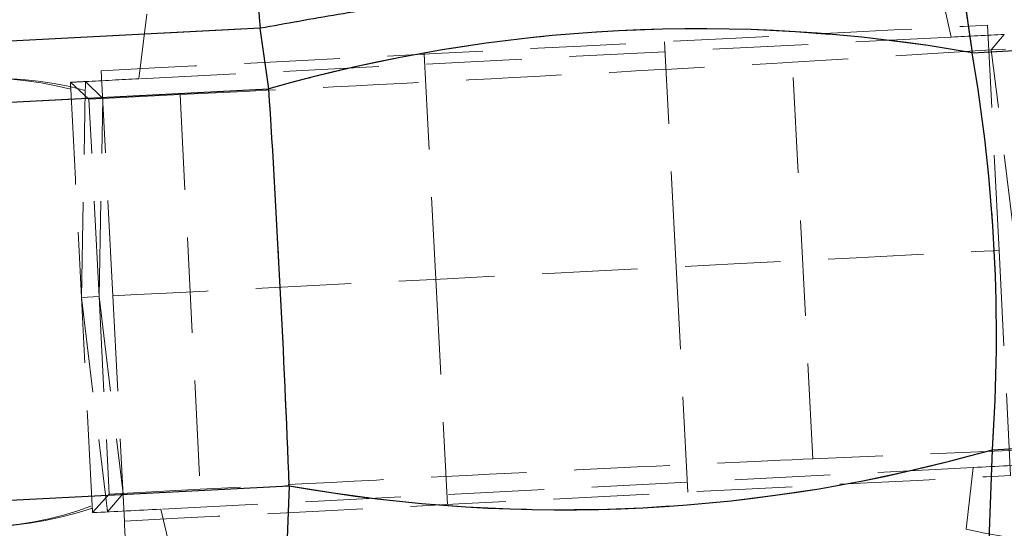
# Model space of a CAD drawing. Header units: millimetres. Extents: x 60 to 406, y 6 to 289.
# Tile 25 of 43: x 152.96 to 166.05, y 274.36 to 281.12. Entities that reach past the tile are written whole.
import ezdxf

# ---------------------------------------------------------------- set-up
doc = ezdxf.new("R2010")
doc.units = ezdxf.units.MM
doc.linetypes.add('HIDDEN', pattern=[1.905, 1.27, -0.635])
doc.layers.add('FORMATO', color=179, linetype='Continuous')
doc.styles.add('SLDTEXTSTYLE0', font='TXT', dxfattribs={"width": 0.75})
doc.dimstyles.new('SLDDIMSTYLE0', dxfattribs={"dimtxt": 3.5, "dimasz": 3.302, "dimexe": 0, "dimexo": 0.0625, "dimgap": 0.875, "dimtad": 1, "dimdec": 0, "dimrnd": 1e-09, "dimzin": 12, "dimdsep": 46, "dimtxsty": 'SLDTEXTSTYLE0', "dimsah": 1, "dimcen": 0.09, "dimadec": 0, "dimazin": 3, "dimtfac": 1, "dimtdec": 0, "dimtofl": 0, "dimtmove": 0, "dimatfit": 3, "dimfxl": 0, "dimfrac": 2, "dimtolj": 1, "dimtzin": 12, "dimarcsym": 0})

# ---------------------------------------------------------------- blocks, each defined once
blk = doc.blocks.new('_D_1')
at = {"layer": 'FORMATO'}
for p, q in [((166.395, 288.663), (205.622, 288.663)), ((204.622, 288.663), (204.622, 168.742)), ((190.86, 168.742), (205.622, 168.742))]:
    blk.add_line(p, q, dxfattribs=at)
for points in [[(204.622, 288.663), (204.114, 285.361), (205.13, 285.361)], [(204.622, 168.742), (205.13, 172.044), (204.114, 172.044)]]:
    blk.add_solid(points, dxfattribs=at)
at = {"layer": 'FORMATO', "insert": (200.11, 228.98), "char_height": 3.5, "attachment_point": 1, "rotation": 90, "style": 'SLDTEXTSTYLE0'}
blk.add_mtext('120', dxfattribs=at)

msp = doc.modelspace()

# ---------------------------------------------------------------- linework, layer by layer
at = {"color": 7, "linetype": 'Continuous', "lineweight": 25}
for p, q in [((165.453379, 281.883394), (165.622355, 280.68423)), ((156.158179, 281.010156), (150.63582, 280.727935)), ((156.271804, 280.203802), (156.158179, 281.010156)), ((165.622355, 280.68423), (169.966966, 280.907464)), ((150.510128, 279.90776), (156.271804, 280.203802)), ((165.893675, 275.403609), (170.238285, 275.626843)), ((165.84849, 274.193448), (165.893675, 275.403609)), ((150.781449, 274.627139), (156.543124, 274.92318)), ((156.543124, 274.92318), (156.512739, 274.10942))]:
    msp.add_line(p, q, dxfattribs=at)
at = {"color": 7, "linetype": 'HIDDEN', "lineweight": 18}
for p, q in [((165.453379, 281.883394), (165.622355, 280.68423)), ((165.168045, 281.700355), (165.344606, 280.89348)), ((154.542928, 280.338486), (154.64938, 281.198186)), ((156.158179, 281.010156), (150.63582, 280.727935)), ((156.271804, 280.203802), (156.158179, 281.010156)), ((165.981911, 278.055427), (165.827973, 281.051477)), ((165.344606, 280.89348), (154.542928, 280.338486)), ((165.622355, 280.68423), (169.966966, 280.907464)), ((166.051802, 280.92954), (165.878748, 280.722638)), ((161.687575, 277.834785), (161.533638, 280.830828)), ((165.878748, 280.722638), (163.234397, 280.560342)), ((166.066917, 280.734186), (165.878748, 280.722638)), ((166.203966, 278.066834), (165.878748, 280.722638)), ((158.337854, 280.666632), (158.491792, 277.670582)), ((163.505594, 275.282105), (163.234397, 280.560342)), ((154.197456, 277.44994), (154.043518, 280.445983)), ((150.510128, 279.90776), (156.271804, 280.203802)), ((153.879424, 280.068723), (153.633343, 280.291301)), ((153.833365, 280.301754), (154.063582, 280.077812)), ((153.77908, 277.428445), (153.831098, 280.184482)), ((154.063582, 280.077812), (153.879426, 280.068723)), ((154.014464, 277.440538), (153.879426, 280.068723)), ((154.014464, 277.440538), (154.063582, 280.077812)), ((154.063582, 280.077812), (155.090749, 280.128491)), ((155.090749, 280.128491), (155.36057, 274.877046)), ((165.981911, 278.055427), (166.135848, 275.059377)), ((161.841513, 274.838735), (161.687575, 277.834785)), ((158.491792, 277.670582), (158.645728, 274.674532)), ((154.197456, 277.44994), (154.351392, 274.453891)), ((154.014464, 277.440538), (153.77908, 277.428445)), ((153.77908, 277.428445), (154.113291, 274.69225)), ((154.014464, 277.440538), (154.333617, 274.82218)), ((154.014464, 277.440538), (154.1495, 274.812345)), ((165.893675, 275.403609), (170.238285, 275.626843)), ((166.341016, 275.399488), (163.505594, 275.282105)), ((165.84849, 274.193448), (165.893675, 275.403609)), ((165.638834, 275.167001), (154.837157, 274.612007)), ((165.545899, 274.346274), (165.638834, 275.167001)), ((150.781449, 274.627139), (156.543124, 274.92318)), ((155.36057, 274.877046), (154.1495, 274.812345)), ((156.543124, 274.92318), (156.512739, 274.10942)), ((154.149498, 274.812345), (153.927525, 274.565724)), ((154.127566, 274.575819), (154.333617, 274.82218)), ((154.837157, 274.612007), (155.031159, 273.767744))]:
    msp.add_line(p, q, dxfattribs=at)
at = {"color": 7, "linetype": 'HIDDEN', "lineweight": 18, "flags": 128}
for points in [[(154.043518, 280.445983), (154.12388, 280.450118), (154.362775, 280.462389), (154.753687, 280.482476), (155.28595, 280.509819), (155.945047, 280.54369), (156.713003, 280.583148), (157.568864, 280.627121), (158.489288, 280.67441), (159.449169, 280.723733), (160.422321, 280.773734), (161.382202, 280.823049), (162.302626, 280.870338), (163.158488, 280.914319), (163.926443, 280.953777), (164.585541, 280.98764), (165.117805, 281.014984), (165.508716, 281.03507), (165.747611, 281.047349), (165.827973, 281.051477)], [(154.197456, 277.44994), (154.277818, 277.454068), (154.516713, 277.466339), (154.907623, 277.486426), (155.439887, 277.513777), (156.098986, 277.54764), (156.866939, 277.587098), (157.722803, 277.631071), (158.643227, 277.67836), (159.603107, 277.727683), (160.576259, 277.777684), (161.536139, 277.826999), (162.456564, 277.874296), (163.312426, 277.918269), (164.08038, 277.957727), (164.739479, 277.99159), (165.271743, 278.018941), (165.662653, 278.039021), (165.901549, 278.051299), (165.981911, 278.055427)], [(154.351392, 274.453891), (154.431756, 274.458018), (154.67065, 274.470297), (155.061561, 274.490376), (155.593825, 274.517727), (156.252924, 274.55159), (157.020878, 274.591048), (157.876741, 274.635022), (158.797165, 274.682318), (159.757044, 274.731633), (160.730198, 274.781634), (161.690077, 274.830957), (162.610502, 274.878246), (163.466364, 274.922219), (164.234318, 274.961677), (164.893416, 274.99554), (165.42568, 275.022891), (165.816591, 275.042978), (166.055486, 275.055249), (166.135848, 275.059377)], [(154.351392, 274.453891), (154.354104, 274.401118), (154.362134, 274.244835), (154.375175, 273.991046), (154.392723, 273.649496), (154.414106, 273.233322), (154.438503, 272.758504), (154.464973, 272.243303), (154.492503, 271.70751)]]:
    msp.add_lwpolyline(points, dxfattribs=at)
at = {"color": 7, "linetype": 'Continuous', "lineweight": 25}
for centre, radius, start, end in [((161.167283, 281.575633), 5.040922, 134.0294602, 186.440841), ((161.987868, 260.187197), 20.816769, 79.9449571, 105.9375479), ((160.1776, 295.420422), 20.816972, 259.945086, 285.9374189)]:
    msp.add_arc(centre, radius, start, end, dxfattribs=at)
at = {"color": 7, "linetype": 'HIDDEN', "lineweight": 18}
for centre, radius, start, end in [((161.167283, 281.575633), 5.040922, 134.0294602, 186.440841), ((161.987868, 260.187197), 20.816769, 79.9449571, 105.9375479), ((152.566179, 275.377015), 4.971092, 75.2587091, 114.2807771), ((152.484884, 275.739309), 4.608026, 75.5093682, 115.2118012), ((160.1776, 295.420422), 20.816972, 259.945086, 285.9374189), ((152.362299, 279.344837), 4.97117, 251.6022749, 290.6237198), ((152.318575, 278.97616), 4.608146, 250.6713428, 290.3727079), ((167.187181, 281.261338), 7.107173, 256.6479805, 289.2599372)]:
    msp.add_arc(centre, radius, start, end, dxfattribs=at)
for centre, major_axis, ratio, start_param, end_param in [((165.23192, 280.86969), (4.109749, 0.211657), 0.004366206, 1.36972692, 1.543148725), ((155.334756, 277.508373), (-0.781234, 15.204943), 0.696093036, 4.537856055, 4.886921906), ((157.662889, 280.284756), (6.081977, 0.312493), 0.004363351, 4.275508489, 5.870328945), ((154.664835, 280.32675), (4.117134, 0.21101), 0.004358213, 1.600186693, 1.773925), ((154.664835, 280.32675), (4.117134, 0.21101), 0.004358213, 1.773925, 1.823807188), ((153.943784, 274.503608), (-1.187282, 23.449931), 0.000763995, 1.321396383, 1.32535276), ((153.701788, 272.549265), (0.752366, 39.114366), 0.000457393, 1.37128335, 1.37434136), ((155.334756, 277.508373), (-0.781234, 15.204943), 0.071638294, 4.537856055, 4.886921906), ((157.93518, 274.985221), (6.081977, 0.312493), 0.004363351, 0.412856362, 2.007676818), ((165.524303, 275.179117), (4.1098, 0.210665), 0.004366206, 4.740036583, 4.96340622), ((153.643151, 280.354754), (-1.222352, 23.448129), 0.000763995, 1.816239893, 1.820196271), ((154.957218, 274.636177), (4.11708, 0.212065), 0.004358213, 4.459378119, 4.682998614), ((153.202129, 282.274004), (-4.757232, 38.831281), 0.000457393, 1.767251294, 1.770309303)]:
    msp.add_ellipse(centre, major_axis=major_axis, ratio=ratio, start_param=start_param, end_param=end_param, dxfattribs=at)
at = {"color": 7, "linetype": 'Continuous', "lineweight": 25}
for ratio in [0.696093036, 0.071638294]:
    msp.add_ellipse((155.334756, 277.508373), major_axis=(-0.781234, 15.204943), ratio=ratio, start_param=4.537856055, end_param=4.886921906, dxfattribs=at)
msp.add_open_spline([(165.453379, 281.883394), (165.281723, 281.897437), (164.938416, 281.925524), (164.240615, 281.928931), (163.430169, 281.903423), (162.521109, 281.848727), (161.53085, 281.765855), (160.477531, 281.656975), (159.380589, 281.522974), (158.272005, 281.367603), (157.181073, 281.19593), (156.499145, 281.072081), (156.158179, 281.010156)], degree=3, knots=[0, 0, 0, 0, 0.1014340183, 0.2028650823, 0.3022118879, 0.40155618, 0.5000795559, 0.5986013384, 0.6992984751, 0.7999953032, 0.8999970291, 1, 1, 1, 1], dxfattribs=at)
at = {"color": 7, "linetype": 'HIDDEN', "lineweight": 18}
for points, knots in [([(165.453379, 281.883394), (165.281723, 281.897437), (164.938416, 281.925524), (164.240615, 281.928931), (163.430169, 281.903423), (162.521109, 281.848727), (161.53085, 281.765855), (160.477531, 281.656975), (159.380589, 281.522974), (158.272005, 281.367603), (157.181073, 281.19593), (156.499145, 281.072081), (156.158179, 281.010156)], [0, 0, 0, 0, 0.1014340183, 0.2028650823, 0.3022118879, 0.40155618, 0.5000795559, 0.5986013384, 0.6992984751, 0.7999953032, 0.8999970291, 1, 1, 1, 1]), ([(153.637912, 280.200747), (153.660947, 279.745193), (153.707283, 278.828851), (153.755057, 277.897021), (153.77908, 277.428445)], [0, 0, 0, 0, 0.497143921, 1, 1, 1, 1]), ([(153.922788, 274.656263), (153.899013, 275.111782), (153.851189, 276.028052), (153.803208, 276.959874), (153.77908, 277.428445)], [0, 0, 0, 0, 0.4971448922, 1, 1, 1, 1])]:
    msp.add_open_spline(points, degree=3, knots=knots, dxfattribs=at)

# ---------------------------------------------------------------- dimensions: what is measured, and where the dimension line sits
at = {"layer": 'FORMATO'}
dim = msp.add_linear_dim(base=(204.62153, 168.741773), p1=(165.394888, 288.663097), p2=(189.859558, 168.741773), angle=90, dimstyle='SLDDIMSTYLE0', dxfattribs=at)
dim.commit()
dim.dimension.update_dxf_attribs({"geometry": '_D_1', "text_midpoint": (204.62153, 232.859589), "dimtype": 160})

doc.saveas('drawing.dxf')
